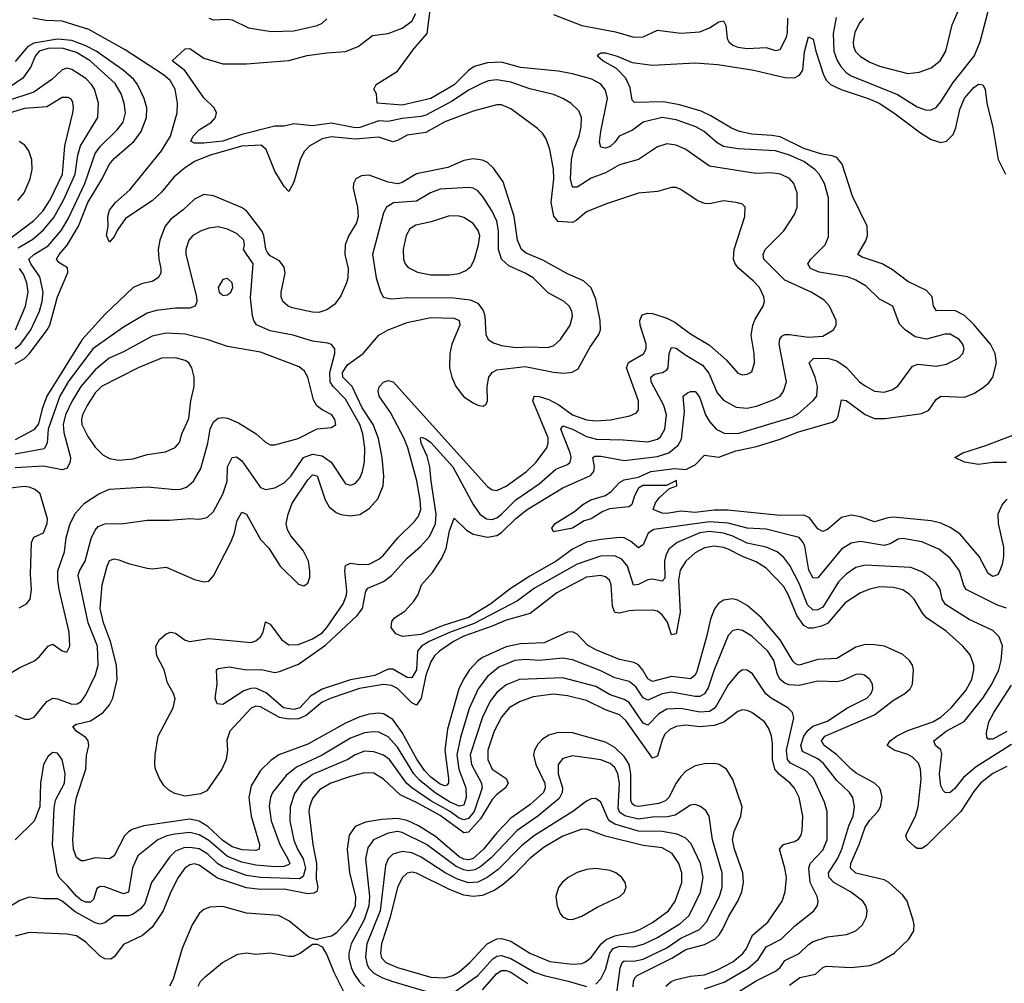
# Model space of a CAD drawing. Header units: inches. Extents: x 1305375 to 1407406, y 744550 to 841633.
# Tile 138 of 256: x 1323710 to 1327879, y 804623 to 808704. Entities that reach past the tile are written whole.
import ezdxf

# ---------------------------------------------------------------- set-up
doc = ezdxf.new("R2010")
doc.units = ezdxf.units.IN
doc.header["$MEASUREMENT"] = 0
doc.layers.add('B3820', color=7, linetype='Continuous')

msp = doc.modelspace()

# ---------------------------------------------------------------- linework, layer by layer
at = {"layer": 'B3820', "color": 5}
for points, elevation in [([(1327888.6, 806211.4), (1327850, 806223.7), (1327718, 806290), (1327707, 806307), (1327689.2, 806370), (1327650, 806423.5), (1327601.5, 806461.5), (1327530, 806492.1), (1327450, 806506.9), (1327430, 806503.1), (1327395.7, 806484.3), (1327370, 806477.5), (1327270, 806493.5), (1327230, 806487), (1327190, 806461.9), (1327090, 806340.2), (1327070, 806338.6), (1327051.8, 806371.8), (1327034, 806474), (1327027.5, 806490), (1327010, 806510.4), (1326870, 806545.4), (1326790.4, 806549.6), (1326710, 806572.1), (1326630, 806577.3), (1326395, 806545), (1326371.5, 806528.5), (1326350, 806479.6), (1326330, 806466.3), (1326295.6, 806495.6), (1326269.2, 806509.2), (1326250, 806511.2), (1326170, 806502.5), (1326110, 806490.7), (1326050, 806461.3), (1325982.1, 806410), (1325870, 806347.4), (1325787.3, 806292.7), (1325705, 806230), (1325610, 806171.7), (1325502.4, 806137.6), (1325410, 806099.9), (1325331.1, 806091.1), (1325302.5, 806102.5), (1325283.2, 806130), (1325285.4, 806154.6), (1325296.8, 806170), (1325341.2, 806198.8), (1325379, 806241), (1325396.5, 806270), (1325410.9, 806310), (1325457.2, 806362.8), (1325497.2, 806422.8), (1325516.2, 806463.8), (1325530, 806539.3), (1325550, 806592.7), (1325602.3, 806542.3), (1325630, 806524.6), (1325690, 806512.4), (1325730, 806519.7), (1325750, 806531.7), (1325810, 806591.3), (1325859.3, 806630), (1326010, 806721.3), (1326126.4, 806773.6), (1326141.5, 806790), (1326143.6, 806810), (1326136, 806850), (1326144.7, 806855.3), (1326170, 806855.4), (1326270, 806836.9), (1326410, 806853.7), (1326458.8, 806870), (1326498.7, 806901.3), (1326512.2, 806927.8), (1326525.1, 807045.1), (1326519.3, 807110), (1326537, 807123), (1326550, 807129.3), (1326570, 807129.2), (1326578.8, 807118.8), (1326590, 807101.7), (1326613.4, 807030), (1326630, 807001.4), (1326658.5, 806970), (1326692.3, 806952.3), (1326750, 806951), (1326980.2, 807019.8), (1327005.7, 807034.3), (1327069.4, 807090.6), (1327084.5, 807110), (1327087.7, 807150), (1327077.9, 807190), (1327052.3, 807250), (1327071.6, 807268.4), (1327130, 807270.5), (1327170, 807258.8), (1327210.5, 807230.5), (1327266.4, 807170), (1327290, 807152.9), (1327330, 807130.2), (1327370, 807126.7), (1327403.3, 807136.7), (1327428.5, 807151.5), (1327490, 807236), (1327514.9, 807245.1), (1327590, 807237.1), (1327634.4, 807245.6), (1327685.1, 807270), (1327704, 807290), (1327708.6, 807310), (1327703.1, 807330), (1327687.6, 807350), (1327650, 807372.3), (1327627.5, 807372.5), (1327550, 807351.5), (1327501.1, 807361.1), (1327458.7, 807390), (1327434.8, 807414.8), (1327406.9, 807490), (1327350, 807520.9), (1327294.7, 807574.7), (1327250, 807600.5), (1327214.8, 807614.8), (1327095.1, 807635.1), (1327058, 807650), (1327047.1, 807670), (1327059.8, 807690), (1327120.2, 807750), (1327135.1, 807784.9), (1327134.3, 807950), (1327117.2, 808010), (1327094.7, 808050), (1327076.9, 808070), (1327030, 808102.7), (1326970, 808129.9), (1326910, 808148.4), (1326750, 808156.8), (1326690, 808166.6), (1326662.6, 808182.6), (1326607.6, 808230), (1326572.5, 808250), (1326490, 808279.9), (1326430, 808290.3), (1326350, 808269.3), (1326304.6, 808235.4), (1326248.7, 808211.3), (1326230, 808185.4), (1326210, 808167.5), (1326190, 808160.5), (1326170, 808164.7), (1326165.3, 808185.3), (1326170, 808230.8), (1326198.2, 808370), (1326190, 808405.4), (1326170.3, 808430.3), (1326132.4, 808452.4), (1326050, 808474.6), (1325990, 808485.6), (1325830, 808501.3), (1325750, 808524.1), (1325690, 808521.7), (1325634, 808506), (1325610, 808488.6), (1325550, 808428.6), (1325450, 808369.9), (1325330, 808341.4), (1325224, 808350), (1325221.2, 808390), (1325209, 808410), (1325219.3, 808430), (1325310, 808486), (1325378.9, 808581.1), (1325435.1, 808644.9), (1325450, 808766.8)], 1240), ([(1327910, 805633.9), (1327760.4, 805539.6), (1327706, 805494), (1327670, 805447.8), (1327650, 805431.3), (1327630, 805429), (1327619.6, 805439.6), (1327610, 805459.5), (1327604.5, 805510), (1327614.8, 805594.8), (1327610, 805611), (1327587.1, 805630), (1327580.4, 805650), (1327632.4, 805690), (1327708.5, 805731.5), (1327788.5, 805830), (1327826.6, 805890), (1327856, 805950), (1327865.4, 805990), (1327872, 806052), (1327857.4, 806090), (1327830, 806116.5), (1327730, 806163.4), (1327630, 806226.4), (1327615.6, 806250), (1327607.9, 806290), (1327590, 806318.2), (1327563.3, 806343.3), (1327530, 806365.9), (1327483.6, 806383.6), (1327290, 806393.5), (1327250, 806383), (1327210, 806355.3), (1327177.1, 806322.9), (1327110, 806216.1), (1327090, 806203.8), (1327070, 806202.8), (1327046.1, 806226.1), (1327010, 806315.4), (1326971.5, 806391.5), (1326945.5, 806425.5), (1326916.8, 806450), (1326870, 806469.9), (1326790, 806487), (1326730, 806516), (1326690, 806529.4), (1326630, 806535.9), (1326590, 806530.6), (1326493.4, 806490), (1326459, 806461), (1326445.8, 806434.2), (1326440.8, 806410), (1326442.1, 806337.9), (1326430, 806325.5), (1326390, 806334.6), (1326369.2, 806330.8), (1326330, 806311.6), (1326308.9, 806308.9), (1326282.8, 806390), (1326258.8, 806418.8), (1326230, 806433.4), (1326168.5, 806431.5), (1326070, 806397.4), (1325890, 806296.2), (1325817.6, 806242.4), (1325633.5, 806146.5), (1325530, 806108.8), (1325444.1, 806070), (1325410.5, 806050), (1325394, 806030), (1325390.5, 805950), (1325370, 805916.4), (1325350, 805918.2), (1325290, 805952.8), (1325270, 805953), (1325214.2, 805925.8), (1325110, 805908.4), (1324990, 805868.8), (1324941.6, 805838.4), (1324896.5, 805790), (1324870, 805781.7), (1324826.3, 805790), (1324753.5, 805853.5), (1324710, 805872), (1324688.6, 805871.4), (1324659, 805861), (1324570, 805803.5), (1324546.6, 805806.6), (1324537, 805830), (1324546.4, 805890), (1324543.6, 805950), (1324550, 805956.4), (1324597.4, 805962.6), (1324670, 805950.7), (1324731.7, 805951.7), (1324790, 805939), (1324810, 805942.8), (1324890, 805974.4), (1325004.8, 806055.2), (1325139.3, 806180.7), (1325161.7, 806210), (1325176.1, 806283.9), (1325183.9, 806296.1), (1325250, 806324.5), (1325284.2, 806350), (1325350, 806422.8), (1325406.7, 806473.3), (1325444.8, 806515.2), (1325470, 806569.1), (1325473.3, 806610), (1325451.4, 806750), (1325446.4, 806810), (1325434.6, 806854.6), (1325409.2, 806910), (1325406.6, 806930), (1325410, 806936.1), (1325430, 806929.3), (1325450, 806913.5), (1325544.5, 806810), (1325630.6, 806650.6), (1325658.4, 806610), (1325686.2, 806590), (1325710, 806587.4), (1325730, 806594.7), (1325750, 806609.7), (1325810, 806669.7), (1325910, 806738), (1325980, 806800), (1326030, 806819.8), (1326041.3, 806830), (1326044.3, 806850), (1326040.6, 806870), (1326001.4, 806970), (1326010, 806984.3), (1326049.9, 806970.1), (1326110, 806938.8), (1326152.2, 806927.8), (1326264.8, 806924.8), (1326370, 806916.2), (1326410, 806927.4), (1326422.5, 806937.5), (1326442.1, 806970), (1326449.1, 807030), (1326437.8, 807070), (1326384.1, 807170), (1326382.8, 807190), (1326397.9, 807202.1), (1326431.5, 807210), (1326450, 807220.7), (1326455.2, 807230), (1326459.6, 807290), (1326470, 807316.1), (1326490, 807312.3), (1326525.6, 807285.6), (1326601.3, 807241.3), (1326627.4, 807207.4), (1326663.8, 807123.8), (1326690, 807093.1), (1326742.9, 807062.9), (1326790, 807058.2), (1326830, 807066.8), (1326905.1, 807094.9), (1326929.9, 807110.1), (1326944.5, 807130), (1326956.1, 807170), (1326926.2, 807330), (1326928.5, 807351.5), (1326936.9, 807363.1), (1326949.4, 807370.6), (1326968.8, 807371.2), (1327050, 807358.9), (1327110, 807364.1), (1327155.4, 807390), (1327167.3, 807410), (1327167.4, 807430), (1327139.3, 807490), (1327115.8, 807515.8), (1327061.7, 807550), (1326950, 807601.1), (1326861.1, 807690), (1326858.3, 807710), (1326866.9, 807730), (1326946, 807810), (1326990, 807879.3), (1327002, 807910), (1327001.5, 807970), (1326988, 808010), (1326970, 808031.4), (1326931.5, 808050), (1326890, 808055.4), (1326827.4, 808052.6), (1326630, 808083.2), (1326530, 808154.6), (1326490, 808172.1), (1326450, 808178.3), (1326410, 808166), (1326330, 808112.4), (1326250, 808089.2), (1326190, 808055), (1326130, 808033.3), (1326070, 807995), (1326050, 807994.3), (1326042.6, 808030), (1326046.3, 808110), (1326054.5, 808150), (1326078.7, 808210), (1326087.8, 808250), (1326088.5, 808290), (1326077.3, 808317.3), (1326043.1, 808350), (1326010, 808370.6), (1325970, 808387.5), (1325870, 808411), (1325790, 808438.7), (1325730, 808449), (1325695.5, 808444.5), (1325670, 808434.8), (1325610, 808404.9), (1325541.5, 808358.5), (1325430, 808298.9), (1325410, 808293.6), (1325330, 808285.5), (1325270, 808272.7), (1325230, 808275.5), (1325150, 808246.7), (1325130, 808246.5), (1325030, 808266.4), (1324950, 808253.7), (1324870, 808262.8), (1324830, 808253.1), (1324790, 808252.9), (1324650, 808217.9), (1324569.6, 808189.6), (1324490, 808180.4), (1324450, 808181.1), (1324434.5, 808190), (1324444.2, 808210), (1324470, 808237.4), (1324522.4, 808270), (1324538.9, 808290), (1324542.6, 808310), (1324532.8, 808330), (1324490, 808372.8), (1324408.4, 808488.4), (1324356, 808530), (1324410, 808580.4), (1324430, 808582), (1324490, 808541.7), (1324570, 808517.1), (1324670, 808517.1), (1324850, 808531.8), (1324927.7, 808552.3), (1325010, 808564.1), (1325090, 808569.1), (1325142.4, 808590), (1325203.2, 808636.8), (1325270, 808645.9), (1325330, 808667.7), (1325370, 808698.4), (1325387, 808730)], 1260), ([(1325970, 808726.3), (1326090, 808679.3), (1326232.1, 808652.1), (1326310, 808630.1), (1326350, 808631.5), (1326410, 808659.5), (1326510, 808646.5), (1326590, 808652.8), (1326630.6, 808669.4), (1326670, 808695.6), (1326690, 808699.7), (1326700, 808680), (1326705, 808625), (1326712.1, 808610), (1326730, 808596.6), (1326750, 808588.1), (1326790, 808582.5), (1326870, 808586.8), (1326910, 808574), (1326930, 808577.6), (1326956.1, 808630), (1326961.5, 808650), (1326962.7, 808710)], 1240), ([(1327166.5, 808713.5), (1327154.6, 808645.4), (1327157, 808570), (1327171, 808531), (1327186.1, 808506.1), (1327210, 808479.6), (1327230, 808466), (1327427.1, 808387.1), (1327510, 808335.5), (1327550, 808321.1), (1327570, 808321.8), (1327590, 808332.6), (1327610, 808355.8), (1327661.9, 808438.1), (1327751.9, 808550), (1327777.5, 808610), (1327810, 808740.4)], 1240), ([(1327283, 808710), (1327265.9, 808690), (1327246.3, 808650), (1327238.4, 808610), (1327241, 808590), (1327249, 808569), (1327270, 808547.5), (1327310, 808523.8), (1327350, 808507.5), (1327470, 808476.6), (1327518, 808482), (1327570, 808500.2), (1327607, 808530), (1327632, 808570), (1327657.9, 808682.1), (1327687.2, 808750)], 1260), ([(1327890, 805541.5), (1327830, 805510.7), (1327778.3, 805470), (1327750, 805435), (1327695.3, 805350), (1327550, 805206.9), (1327530, 805193.3), (1327510, 805193.5), (1327500.2, 805200.2), (1327467.8, 805230), (1327462.2, 805250), (1327502.5, 805330), (1327514.8, 805370), (1327527.6, 805487.6), (1327524.8, 805530), (1327515.2, 805555.2), (1327490, 805580.4), (1327470, 805591.5), (1327413.1, 805610), (1327382.8, 805630), (1327395.7, 805650), (1327423.2, 805670), (1327470, 805693.8), (1327576.1, 805730), (1327610, 805750.1), (1327654.1, 805790), (1327716.8, 805863.2), (1327742, 805910), (1327750.4, 805950), (1327749.9, 805969.9), (1327734.5, 806014.5), (1327704.1, 806050), (1327633.5, 806113.5), (1327550, 806170.5), (1327532.5, 806190), (1327497.9, 806250), (1327477.8, 806270), (1327448.7, 806288.7), (1327410, 806299.6), (1327350, 806301.5), (1327310, 806292.5), (1327270, 806276.9), (1327205.7, 806234.3), (1327130, 806147.1), (1327105.2, 806134.8), (1327070, 806126.2), (1327050, 806126.5), (1327030, 806137.9), (1327000.1, 806180.1), (1326963.1, 806270), (1326944.4, 806304.4), (1326870, 806380.9), (1326828, 806408), (1326770, 806430.6), (1326710, 806460.8), (1326690, 806468.7), (1326650, 806474.5), (1326610, 806467.5), (1326570, 806445.3), (1326529.8, 806410.2), (1326506.9, 806373.1), (1326499.5, 806330), (1326506, 806194), (1326490, 806102.4), (1326470, 806099.1), (1326452.3, 806152.3), (1326430, 806183.9), (1326410, 806198.6), (1326390, 806203.4), (1326310, 806201.5), (1326290, 806200.7), (1326250, 806189.9), (1326230, 806193.3), (1326219.6, 806219.6), (1326214.1, 806310), (1326207.3, 806330), (1326190, 806343.9), (1326170, 806349.9), (1326110, 806343.4), (1325983.6, 806276.4), (1325871.3, 806188.7), (1325770, 806161.1), (1325710, 806134.9), (1325590, 806093), (1325546.1, 806070), (1325486.8, 806030), (1325465.8, 806010), (1325450, 805983.7), (1325430, 805927.9), (1325409.4, 805830.6), (1325390, 805800.9), (1325370, 805809.9), (1325310, 805871.2), (1325284.1, 805884.1), (1325250, 805887.7), (1325148.2, 805871.8), (1325028.5, 805830), (1324990, 805813), (1324922.6, 805757.5), (1324890, 805743.2), (1324850, 805741.6), (1324810, 805748.3), (1324730, 805793.9), (1324710, 805796), (1324690, 805787.2), (1324598.9, 805690), (1324587.1, 805652.9), (1324590.1, 805610), (1324583.6, 805570), (1324566.2, 805530), (1324502.1, 805437.9), (1324474.9, 805425.1), (1324410, 805415.6), (1324366.1, 805426.1), (1324340.7, 805440.7), (1324320.8, 805460.8), (1324302, 805490), (1324284.2, 805530), (1324282, 805550), (1324283.1, 805590), (1324296.2, 805670), (1324359.4, 805790), (1324367.8, 805827.8), (1324360.4, 805850), (1324335, 805895), (1324321.5, 805950), (1324289.8, 806010.2), (1324286.2, 806050), (1324301.2, 806078.8), (1324330, 806102.9), (1324350, 806109.4), (1324370, 806105), (1324410, 806075.3), (1324430, 806070.1), (1324510, 806083.1), (1324690, 806066.4), (1324710, 806072.9), (1324729.9, 806090.1), (1324741.1, 806110), (1324750, 806153), (1324770, 806143.6), (1324819, 806079), (1324850, 806055.9), (1324890, 806058.1), (1324950, 806081.4), (1324990, 806107), (1325010, 806129.3), (1325079.9, 806230), (1325093.2, 806266.8), (1325094.8, 806285.2), (1325085.9, 806370), (1325090, 806392.4), (1325110, 806401.6), (1325150, 806396.8), (1325190, 806398.5), (1325230, 806419.5), (1325250, 806435.7), (1325311, 806509), (1325381.5, 806578.5), (1325398.5, 806601.5), (1325407.7, 806630), (1325405.3, 806670), (1325390.9, 806750.9), (1325352.8, 806890), (1325337.4, 806930), (1325279.7, 807039.7), (1325231.6, 807110), (1325227.6, 807130), (1325231.3, 807148.7), (1325250, 807168.7), (1325270, 807175.6), (1325290.5, 807170.5), (1325690, 806726.8), (1325710, 806712.6), (1325730, 806710.1), (1325770, 806728.4), (1325856.3, 806790), (1325897.3, 806830), (1325941.9, 806890), (1325947.8, 806910), (1325947.1, 806932.9), (1325882.4, 807090), (1325888.6, 807110), (1325910, 807108.6), (1325950, 807095.1), (1325992.9, 807072.9), (1326050, 807030.8), (1326110.4, 807009.6), (1326150, 807004.9), (1326211.4, 807008.6), (1326293.8, 807026.2), (1326321, 807039), (1326330, 807051), (1326329.9, 807090), (1326279.7, 807230), (1326288.1, 807251.9), (1326351.7, 807288.3), (1326362.5, 807310), (1326361.9, 807330), (1326337.8, 807410), (1326336.2, 807430), (1326345.6, 807454.4), (1326370, 807461.5), (1326390, 807458.9), (1326450, 807440.1), (1326483.2, 807423.2), (1326550, 807372.8), (1326630, 807325.3), (1326702.3, 807262.3), (1326750, 807207), (1326770, 807199.6), (1326790, 807202.3), (1326810, 807213), (1326821.2, 807250), (1326819.8, 807290), (1326806.5, 807366.5), (1326813.5, 807410), (1326823.9, 807436.1), (1326857.7, 807490), (1326864, 807510), (1326861.3, 807530), (1326841.8, 807570), (1326817.1, 807597.1), (1326754.9, 807650), (1326739.9, 807670), (1326732.6, 807690), (1326734.7, 807730), (1326779.8, 807870), (1326781.1, 807910), (1326770, 807922), (1326744, 807930), (1326690, 807936.5), (1326630, 807924.5), (1326610, 807925.8), (1326578.2, 807938.2), (1326510, 807984.8), (1326490, 807992.7), (1326470, 807993.8), (1326410, 807975.8), (1326330, 807968.9), (1326190, 807923), (1326110, 807890.5), (1326066.4, 807853.6), (1326050, 807845.6), (1325989.9, 807849.9), (1325971.3, 807871.3), (1325960.5, 807930), (1325971.1, 808030), (1325970.3, 808070.3), (1325954.3, 808154.3), (1325939.4, 808199.4), (1325923.4, 808223.4), (1325902.6, 808242.6), (1325790, 808326), (1325750, 808342.8), (1325730, 808343.2), (1325630, 808316.1), (1325510, 808270.7), (1325430, 808225.9), (1325350, 808215), (1325310, 808191.6), (1325290, 808187.1), (1325230, 808206.7), (1325130, 808197.4), (1325030, 808208), (1324990, 808198.9), (1324937.8, 808170), (1324914, 808146), (1324898.1, 808110), (1324870, 808015.6), (1324850, 807976.9), (1324830, 807996.9), (1324790, 808062), (1324753.9, 808153.9), (1324732.1, 808172.1), (1324650, 808168.7), (1324515.7, 808130), (1324450, 808103.7), (1324406.3, 808073.7), (1324362.6, 808037.4), (1324310, 807972.8), (1324270, 807936.1), (1324158.1, 807861.9), (1324124.8, 807815.2), (1324110, 807785.4), (1324090, 807761.6), (1324077.2, 807790), (1324083.8, 807830), (1324082.8, 807870), (1324090, 807896.8), (1324114.9, 807930), (1324176.8, 807983.2), (1324310.9, 808149.1), (1324347.8, 808210), (1324377.1, 808310), (1324378.4, 808350), (1324367.6, 808410), (1324346.9, 808446.9), (1324318.8, 808470), (1324157, 808577), (1324002.4, 808662.4), (1323890, 808698.3), (1323820.7, 808700.7), (1323765.2, 808710)], 1280), ([(1324510, 808710.2), (1324530, 808702.7), (1324590, 808706.3), (1324610, 808703.2), (1324678, 808670), (1324774.1, 808654.1), (1324870, 808656.1), (1324970, 808679.5), (1324990, 808689.4), (1325010, 808707.7)], 1280), ([(1327890, 806673.3), (1327870, 806650.6), (1327852, 806610), (1327852.6, 806570), (1327875.3, 806470), (1327875.6, 806430), (1327870, 806396.2), (1327856.7, 806363.3), (1327850, 806352.2), (1327830, 806346.2), (1327810, 806358.8), (1327772.1, 806430), (1327690, 806525.9), (1327650, 806553.7), (1327610, 806570.8), (1327570, 806581.4), (1327410, 806597.2), (1327385.5, 806594.5), (1327330, 806577.8), (1327270, 806598.5), (1327230, 806604.9), (1327190, 806594.9), (1327130, 806544.1), (1327110, 806536.3), (1327090, 806547.6), (1327054.6, 806594.6), (1327030, 806605.3), (1326930, 806603.9), (1326706.9, 806626.9), (1326650, 806626.2), (1326570, 806616.4), (1326510, 806622.1), (1326450, 806612.6), (1326430, 806613.9), (1326392.8, 806630), (1326402, 806658), (1326419.6, 806680.4), (1326462, 806718), (1326492, 806730), (1326491.5, 806751.5), (1326448.5, 806731.5), (1326348.4, 806731.6), (1326330, 806719.3), (1326312.7, 806687.3), (1326302, 806650), (1326290, 806641), (1326207.3, 806632.7), (1326179.2, 806620.8), (1326130, 806589.4), (1326099.3, 806580.7), (1326050, 806549.8), (1325970, 806535.3), (1325962.7, 806550), (1325977.2, 806570), (1326059.3, 806620.7), (1326094.7, 806650), (1326127.8, 806670), (1326190.8, 806689.2), (1326213.9, 806706.1), (1326250, 806744), (1326270, 806755.3), (1326330, 806766), (1326382, 806790), (1326482.6, 806802.6), (1326530, 806798.3), (1326570, 806818), (1326610, 806859.6), (1326670, 806850.7), (1326741.9, 806878.1), (1326830, 806896.5), (1326930, 806927.7), (1327003.4, 806956.6), (1327150, 806999.8), (1327168.7, 807010), (1327176, 807024), (1327190, 807093.8), (1327210, 807091.6), (1327290, 807031.7), (1327330, 807015.2), (1327374.4, 807014.4), (1327530, 807036.4), (1327558.9, 807050), (1327590, 807094.9), (1327610, 807109.3), (1327710, 807105), (1327750, 807120.7), (1327790, 807145.6), (1327814, 807166), (1327829.9, 807190.1), (1327845.5, 807250), (1327840.3, 807290), (1327820.4, 807330), (1327750, 807412.4), (1327710, 807451.1), (1327670, 807472), (1327591.2, 807471.2), (1327579.2, 807490), (1327572.9, 807530), (1327550, 807557.2), (1327470, 807595), (1327404.9, 807644.9), (1327361.8, 807670), (1327277.5, 807697.5), (1327258.2, 807710), (1327292, 807768), (1327299.9, 807790), (1327298.6, 807830), (1327235.9, 807955.9), (1327192.2, 808092.2), (1327170, 808120.2), (1327150, 808127.6), (1327106, 808134), (1327030, 808158.3), (1326930, 808207.5), (1326894, 808214), (1326810, 808218.6), (1326757.2, 808230), (1326724.2, 808244.2), (1326636.7, 808296.7), (1326595.9, 808315.9), (1326503.2, 808343.2), (1326435.4, 808355.4), (1326312.9, 808352.9), (1326303.3, 808363.3), (1326295, 808415), (1326276.9, 808456.9), (1326237.4, 808497.4), (1326178.9, 808530), (1326156.3, 808550), (1326161.4, 808558.6), (1326170, 808563.7), (1326190, 808562.9), (1326240.3, 808550), (1326303.3, 808523.3), (1326390, 808510.8), (1326570, 808520.9), (1326666.1, 808513.9), (1326818, 808490), (1326950, 808459.2), (1326990, 808457.4), (1327011.7, 808468.3), (1327025.2, 808490), (1327032.3, 808567.7), (1327050, 808631.3), (1327070, 808622), (1327081.5, 808570), (1327113.8, 808470), (1327126.1, 808446.1), (1327143, 808430), (1327188.1, 808408.1), (1327303.2, 808370), (1327349.4, 808350), (1327411.3, 808310), (1327524.2, 808224.2), (1327570, 808197.1), (1327610, 808184.2), (1327634.6, 808190), (1327662.5, 808217.5), (1327673.6, 808246.4), (1327690, 808324.2), (1327710, 808372), (1327750, 808416.5), (1327770, 808430.2), (1327788.5, 808428.5), (1327797.7, 808410), (1327804.8, 808350), (1327830, 808247.7), (1327852.5, 808112.5), (1327884.4, 808050)], 1220), ([(1323690, 807246.8), (1323730, 807268.3), (1323751.8, 807290), (1323826.7, 807390), (1323837.4, 807410), (1323870.4, 807529.6), (1323913.4, 807633.4), (1323912.8, 807652.8), (1323875.3, 807675.3), (1323865.4, 807690), (1323876.6, 807710), (1323910.6, 807749.4), (1323959.2, 807830), (1323998.5, 807930), (1324059.4, 808030), (1324089.2, 808090.8), (1324110, 808115.4), (1324194.3, 808190), (1324224.8, 808230), (1324246.8, 808290), (1324247.5, 808330), (1324236.7, 808370), (1324208.6, 808430), (1324192.9, 808450), (1324148.6, 808490), (1324032.9, 808570), (1323990, 808592.8), (1323930, 808615.6), (1323870, 808621.3), (1323770, 808604.6), (1323744.1, 808590), (1323690, 808527)], 1320), ([(1323690, 807311.3), (1323713.7, 807330), (1323757.1, 807390), (1323793.9, 807470), (1323805.6, 807510), (1323809.3, 807550), (1323794.7, 807614.7), (1323757.2, 807670), (1323749, 807690), (1323770.2, 807709.8), (1323830, 807745.8), (1323886.8, 807813.2), (1323916.4, 807863.6), (1323985.7, 808010), (1324030, 808136.8), (1324052.2, 808167.8), (1324122.6, 808237.4), (1324147.6, 808270), (1324157.8, 808310), (1324152.5, 808350), (1324139.4, 808390), (1324114.2, 808434.2), (1324007.5, 808530), (1323950, 808564.7), (1323890, 808583.2), (1323830, 808582.3), (1323792.3, 808570), (1323774.7, 808550), (1323756.4, 808503.6), (1323723.6, 808456.4), (1323670, 808419.6)], 1340), ([(1323702.7, 807737.3), (1323765.4, 807774.6), (1323810, 807813.8), (1323854.3, 807865.7), (1323897.3, 807942.7), (1323944.2, 808050), (1323956.6, 808130), (1323967.8, 808170), (1324040.5, 808290), (1324042.9, 808350), (1324026.1, 808410), (1324014.1, 808430), (1323990, 808454.5), (1323930, 808492.9), (1323910, 808498), (1323890, 808490.9), (1323846.5, 808450), (1323770, 808396.3), (1323650, 808358)], 1360), ([(1323575.8, 807710), (1323768, 807852), (1323807.3, 807892.7), (1323839, 807941), (1323891, 808050), (1323901.5, 808170), (1323934.9, 808310), (1323938, 808330), (1323935, 808355), (1323927.3, 808367.3), (1323914.5, 808374.5), (1323890, 808374.6), (1323825.1, 808334.9), (1323730, 808327.2), (1323670, 808309.4)], 1380), ([(1323701.3, 807938.7), (1323729.1, 807970), (1323753.4, 808030), (1323763.2, 808070), (1323761, 808110), (1323748.8, 808148.8), (1323731.9, 808171.9), (1323707.9, 808187.9)], 1420), ([(1326970, 804615.2), (1327013.2, 804646.8), (1327079, 804661), (1327110, 804689.3), (1327125, 804695), (1327230, 804688.9), (1327310, 804698.5), (1327344.2, 804710), (1327412, 804750), (1327474.8, 804810), (1327495.7, 804844.3), (1327497.8, 804870), (1327493.3, 804890), (1327467.7, 804970), (1327450, 804995.2), (1327390, 805049.1), (1327370, 805061.1), (1327250, 805089.5), (1327227.5, 805110), (1327229.2, 805130), (1327264.2, 805210), (1327290, 805283.8), (1327310, 805313.4), (1327343.6, 805350), (1327354.4, 805370), (1327362.3, 805410), (1327356.5, 805436.5), (1327349.9, 805450), (1327329.8, 805470), (1327252.3, 805512.3), (1327230, 805529.4), (1327169.9, 805590), (1327116.6, 805630), (1327104.6, 805650), (1327118.8, 805670), (1327330, 805760.1), (1327410, 805821.5), (1327457.8, 805850), (1327479.8, 805870), (1327490.6, 805890), (1327494.8, 805950), (1327490.6, 805970), (1327477.4, 805990), (1327450, 806014.6), (1327371.6, 806050), (1327330, 806056.5), (1327290, 806057.2), (1327250, 806046.8), (1327170, 805998), (1327090, 805993.5), (1327010, 805969.5), (1326995.2, 805975.2), (1326984.9, 805984.9), (1326930, 806077.7), (1326850, 806171.6), (1326790, 806223.4), (1326750, 806246), (1326730, 806250.5), (1326690, 806245.6), (1326668.8, 806231.2), (1326651.8, 806208.2), (1326634.8, 806165.2), (1326618.4, 806090), (1326576.8, 805943.2), (1326570, 805927.3), (1326550, 805912.2), (1326470, 805921.9), (1326390, 805900.7), (1326370, 805911.5), (1326348.7, 805948.7), (1326330, 805971.3), (1326310, 805981.8), (1326250, 805994.7), (1326150, 806034.7), (1326114.3, 806054.3), (1326070, 806101.2), (1326050, 806110.6), (1326030, 806109.3), (1325930, 806064.8), (1325830, 806060.7), (1325770, 806047.1), (1325670, 806002.8), (1325650, 805988.9), (1325614, 805950), (1325588.7, 805911.3), (1325568.9, 805870), (1325520.8, 805699.2), (1325510.1, 805609.9), (1325525.4, 805490), (1325525.1, 805470), (1325518.1, 805461.9), (1325510, 805458.7), (1325490, 805466), (1325450, 805496.3), (1325423.4, 805523.4), (1325391.7, 805571.7), (1325330, 805684.5), (1325290, 805739.5), (1325250, 805764.4), (1325230, 805767.3), (1325190, 805762.2), (1325150, 805751.6), (1325090, 805724.8), (1324930, 805635.9), (1324806.7, 805590), (1324773.5, 805566.5), (1324730, 805523.2), (1324690, 805458.7), (1324680.1, 805410), (1324690.4, 805330.4), (1324725.8, 805210), (1324723.1, 805190), (1324710, 805185.6), (1324652.3, 805187.7), (1324610, 805199.9), (1324570, 805227.8), (1324506.6, 805286.6), (1324470, 805308.6), (1324430, 805317.9), (1324235.8, 805290), (1324186.2, 805273.8), (1324170, 805264.3), (1324153.4, 805246.6), (1324110, 805163.1), (1324090, 805149.9), (1324030, 805154.2), (1323980.7, 805140.7), (1323970, 805141.2), (1323950, 805155.6), (1323937.9, 805190), (1323934.5, 805230), (1323942.9, 805370), (1323950.5, 805410), (1323989.2, 805529.2), (1323993, 805587), (1324002.8, 805630), (1323999.6, 805650), (1323990, 805664.2), (1323949.1, 805690), (1323935.1, 805710), (1323950, 805719.7), (1324010, 805734.9), (1324063, 805770), (1324090, 805801.8), (1324104.5, 805830), (1324123.2, 805910), (1324119.2, 805970), (1324093.9, 806070), (1324065.2, 806150), (1324050.6, 806210), (1324058.6, 806310), (1324079.6, 806390), (1324090, 806413.6), (1324110, 806420.5), (1324130, 806416.6), (1324170, 806400.4), (1324250, 806380.4), (1324270, 806378.1), (1324330, 806384.8), (1324450, 806332.8), (1324490, 806322.4), (1324510, 806325.7), (1324530, 806348.2), (1324605.5, 806494.5), (1324619, 806530), (1324630, 806582.6), (1324650, 806618.7), (1324670, 806610.3), (1324730, 806501.8), (1324764.9, 806464.9), (1324813.2, 806390), (1324890, 806313.8), (1324913.5, 806306.5), (1324930, 806317.6), (1324937.7, 806342.3), (1324938.8, 806370), (1324932.1, 806410), (1324910, 806455.8), (1324857.2, 806517.2), (1324843.5, 806543.5), (1324838.3, 806570), (1324845.9, 806610), (1324863.5, 806656.5), (1324930, 806754.6), (1324950, 806776.3), (1324970, 806772), (1325002.9, 806670), (1325020.8, 806640.8), (1325050, 806616.8), (1325070, 806608.7), (1325110, 806601.9), (1325150, 806608.4), (1325190, 806633.2), (1325226, 806674), (1325249, 806730), (1325251.1, 806770), (1325245.2, 806850), (1325229.6, 806930), (1325206.8, 806990), (1325159.5, 807059.5), (1325117.2, 807150), (1325078, 807190), (1325077.3, 807210), (1325097.9, 807242.1), (1325163.6, 807290), (1325230, 807367.5), (1325269.7, 807390), (1325350, 807420.9), (1325450, 807442.5), (1325550, 807439.4), (1325570.1, 807430), (1325574.1, 807410), (1325540.1, 807330), (1325531.6, 807290), (1325529.4, 807230), (1325539.3, 807190), (1325556.5, 807150), (1325590, 807107.2), (1325630, 807081.2), (1325650, 807071.6), (1325672.4, 807067.6), (1325684.4, 807075.6), (1325690.8, 807089.2), (1325689.1, 807150), (1325695.6, 807190), (1325709.9, 807210.1), (1325730, 807220.9), (1325850, 807234.6), (1325970, 807210.5), (1326013.2, 807206.8), (1326048.8, 807211.2), (1326074.7, 807225.3), (1326124.5, 807315.5), (1326161.8, 807370), (1326168.7, 807390), (1326167.5, 807430), (1326150, 807519.6), (1326130, 807568.4), (1326097.4, 807597.4), (1326030, 807627.1), (1325925.6, 807685.6), (1325854.8, 807714.8), (1325834, 807730), (1325818.2, 807770), (1325803.8, 807870), (1325757.3, 808017.3), (1325715.7, 808075.7), (1325690, 808099.1), (1325668.9, 808108.9), (1325630, 808114.1), (1325590, 808108.1), (1325522.1, 808077.9), (1325390, 808050.4), (1325330, 808013.9), (1325310.8, 808009.2), (1325270, 808016.2), (1325190, 808045.4), (1325157.2, 808042.8), (1325132.7, 808030), (1325123, 808010), (1325122.3, 807990), (1325140.1, 807910), (1325143.1, 807870), (1325136.4, 807843.6), (1325103, 807790), (1325087.3, 807750), (1325086.9, 807710), (1325100.4, 807650), (1325099.3, 807610), (1325094.2, 807590), (1325070, 807533.7), (1325042.1, 807497.9), (1325010, 807474.6), (1324975.9, 807464.1), (1324950, 807464.8), (1324863.8, 807483.8), (1324847.2, 807490), (1324824.2, 807510), (1324816.5, 807530), (1324816.4, 807550), (1324834.2, 807630), (1324830, 807655.4), (1324810, 807682.2), (1324770, 807703.5), (1324758.5, 807718.5), (1324751.5, 807731.5), (1324743, 807790), (1324734.4, 807810), (1324670, 807894), (1324648.3, 807908.3), (1324530, 807958.4), (1324490, 807963), (1324450, 807944.3), (1324401.9, 807898.1), (1324350, 807858.6), (1324325.9, 807830), (1324303.1, 807770), (1324296.8, 807730), (1324298.3, 807690), (1324307.7, 807650), (1324307.3, 807630), (1324295.9, 807610), (1324270, 807595.7), (1324230, 807587), (1324190, 807569.9), (1324070, 807455.4), (1323973.9, 807350), (1323824.6, 807110), (1323804.4, 807055.6), (1323790, 806992.2), (1323770, 806966.7), (1323690, 806924.3)], 1320), ([(1323690, 805758.2), (1323730, 805741.5), (1323750, 805740.8), (1323770.6, 805749.4), (1323824, 805816), (1323850, 805829.6), (1323870, 805827.7), (1323930, 805805.2), (1323953.1, 805806.9), (1323970, 805816.8), (1323990, 805844.4), (1324031.1, 805928.9), (1324042.2, 805970), (1324039.4, 806050), (1324000.3, 806150), (1323957.3, 806350), (1323963.2, 806370), (1323987.3, 806410), (1324012.8, 806507.2), (1324030, 806542.4), (1324042.6, 806557.4), (1324070, 806568.9), (1324149.3, 806570.7), (1324250, 806584), (1324344.1, 806584.1), (1324430, 806591), (1324471.8, 806588.2), (1324504.2, 806595.8), (1324530, 806621.1), (1324570, 806694), (1324588.8, 806750), (1324590, 806810.3), (1324610, 806849.2), (1324627.1, 806852.9), (1324650, 806835.6), (1324730, 806722), (1324750, 806713.4), (1324790, 806721), (1324830, 806742.9), (1324857.5, 806770), (1324911, 806849), (1324950, 806863.3), (1324990, 806856.2), (1325029.1, 806830), (1325090, 806737.7), (1325110, 806732.4), (1325130, 806739.6), (1325150, 806762.6), (1325161.3, 806790), (1325170, 806831.3), (1325171, 806890), (1325162.9, 806950), (1325149.9, 806990), (1325090, 807096.7), (1325037.3, 807150), (1325025.1, 807170), (1325022.4, 807210), (1325044.2, 807290), (1325044.4, 807310), (1325030, 807328), (1325014.2, 807334.2), (1324950, 807342.4), (1324868, 807368), (1324770, 807385.7), (1324712.2, 807412.2), (1324700.7, 807430), (1324695.2, 807450), (1324686.5, 807526.5), (1324698.5, 807670), (1324657, 807730), (1324661.1, 807750), (1324658.8, 807770), (1324630, 807796.5), (1324590, 807816.3), (1324550, 807826.5), (1324510, 807821.5), (1324477.6, 807810), (1324442.4, 807790), (1324426, 807770), (1324412.7, 807730), (1324412.7, 807710), (1324458.2, 807530), (1324459.8, 807510), (1324452.4, 807490), (1324430, 807482.8), (1324370, 807481.5), (1324287.8, 807472.2), (1324250, 807461.3), (1324150, 807401.1), (1324018.8, 807310), (1323915.4, 807170), (1323880.1, 807110), (1323830.9, 806970), (1323826.2, 806910), (1323813.9, 806886.1), (1323690, 806863.4)], 1340), ([(1323692.1, 807390), (1323734, 807490), (1323746.1, 807550), (1323739.9, 807590), (1323726.5, 807626.5), (1323708.8, 807650)], 1360), ([(1323650, 805923.9), (1323710, 805960.7), (1323771.8, 805988.2), (1323793.4, 806006.6), (1323830, 806050.5), (1323850, 806059.1), (1323890, 806030.7), (1323910, 806024.9), (1323921.6, 806050), (1323919.8, 806110), (1323876.5, 806290), (1323870.8, 806330), (1323871.6, 806370), (1323899.1, 806450), (1323906, 806510), (1323923.1, 806570), (1323946.2, 806613.8), (1323984.4, 806655.6), (1324044.7, 806695.3), (1324090, 806715.2), (1324250, 806725), (1324370, 806713.6), (1324390, 806715), (1324415.8, 806724.2), (1324445.5, 806750), (1324477.4, 806802.6), (1324506.6, 806910), (1324516, 806970), (1324530, 807000.2), (1324550, 807015.7), (1324570, 807019.1), (1324590, 807015.7), (1324636, 806996), (1324711.4, 806950), (1324750, 806914), (1324770, 806902.8), (1324790, 806903.2), (1324889.2, 806930), (1324970, 806970.7), (1325030, 806977.3), (1325049, 806990), (1325044.5, 807010), (1325031.3, 807030), (1324990, 807051), (1324968.3, 807068.3), (1324954.1, 807094.1), (1324929.3, 807190), (1324915.2, 807215.2), (1324893.8, 807233.8), (1324730, 807295.7), (1324590, 807320.3), (1324507.7, 807347.7), (1324410, 807372.5), (1324330, 807376.9), (1324270, 807363.1), (1324150, 807296.9), (1324089, 807271), (1324030, 807221), (1323968.6, 807150), (1323930, 807086.4), (1323904.4, 807030), (1323893.5, 806990), (1323896.1, 806956.1), (1323925.3, 806850), (1323923.9, 806830), (1323910, 806803.1), (1323890, 806797), (1323810, 806812.5), (1323690, 806805.8)], 1360), ([(1327888.6, 806828.6), (1327832.1, 806827.9), (1327770, 806820.3), (1327709.8, 806829.8), (1327669.6, 806849.6), (1327702.7, 806870), (1327800.2, 806899.8), (1327944.9, 806955.1)], 1180), ([(1323707.8, 806212.2), (1323738.7, 806230), (1323754.2, 806250), (1323760.3, 806290), (1323756, 806356), (1323759.9, 806490), (1323770, 806512.4), (1323810, 806530.3), (1323825.8, 806570), (1323827.2, 806590), (1323796, 806696), (1323774.7, 806714.7), (1323750, 806723.4), (1323730, 806726.1), (1323670, 806719.9)], 1380), ([(1326753.9, 804586.1), (1326827.6, 804632.4), (1326910, 804673.3), (1326929.9, 804690), (1326950, 804719.2), (1327010, 804748.4), (1327050, 804787), (1327070, 804799.8), (1327130, 804819.5), (1327210.5, 804829.5), (1327250, 804844.7), (1327278, 804870), (1327295.4, 804904.6), (1327298, 804930), (1327292.4, 804950), (1327279.3, 804970), (1327227.1, 805010), (1327157, 805050), (1327136.9, 805070), (1327136, 805076), (1327134.7, 805090), (1327172.3, 805150), (1327191.5, 805190), (1327220.5, 805290), (1327239.7, 805330), (1327245.3, 805370), (1327237, 805410), (1327224, 805430), (1327170, 805481.4), (1327113.2, 805553.2), (1327090, 805573.3), (1327024.9, 805604.9), (1327016.8, 805630), (1327030.6, 805670), (1327047, 805693), (1327068.5, 805711.5), (1327130, 805733.5), (1327212.3, 805787.7), (1327297.5, 805830), (1327315, 805850), (1327322.9, 805870), (1327321.6, 805890), (1327309.9, 805909.9), (1327287, 805927), (1327270, 805931.9), (1327250, 805931.2), (1327194.7, 805905.3), (1327170, 805899), (1327090, 805902.2), (1327010, 805884.1), (1326967, 805887), (1326950, 805893.8), (1326929.4, 805910), (1326918.5, 805930), (1326902.8, 805990), (1326877.5, 806030), (1326810, 806092.2), (1326770, 806116.7), (1326750, 806121.4), (1326730, 806116.8), (1326710, 806096.1), (1326651, 805950), (1326625.5, 805874.5), (1326610, 805848.8), (1326590, 805837.7), (1326570, 805837.2), (1326470, 805855.7), (1326430, 805848.3), (1326370, 805821.7), (1326350, 805831.5), (1326318.2, 805878.2), (1326290, 805901.1), (1326230, 805915.9), (1326170, 805946.3), (1326050, 805993.2), (1326010, 805999.7), (1325910, 805989.2), (1325850, 805994.1), (1325806.3, 805990), (1325738.7, 805961.3), (1325690, 805922.7), (1325650.8, 805869.2), (1325613.5, 805786.5), (1325576.8, 805663.2), (1325560.8, 805590), (1325569.3, 805530), (1325599.3, 805450), (1325600.8, 805410), (1325590, 805377.7), (1325570, 805373.2), (1325530, 805391.8), (1325469.1, 805429.1), (1325403.1, 805483.1), (1325378.6, 805510), (1325310, 805623.1), (1325270, 805665.9), (1325230, 805686.4), (1325208.2, 805688.2), (1325170, 805682.8), (1325110, 805660.6), (1324990.9, 805589.1), (1324882.1, 805537.9), (1324837.6, 805502.4), (1324780.1, 805430), (1324771.6, 805410), (1324766.5, 805373.5), (1324775, 805310), (1324811, 805210), (1324845.6, 805150), (1324853, 805130), (1324850, 805125.9), (1324830, 805117.2), (1324790, 805116), (1324710, 805123.5), (1324650, 805135), (1324590, 805159.5), (1324510, 805228), (1324470, 805251.7), (1324430, 805260.7), (1324366, 805254), (1324333.4, 805246.6), (1324295.2, 805230), (1324210, 805163.1), (1324187.8, 805112.2), (1324170, 805009), (1324150, 805002.2), (1324070, 805031.4), (1324050, 805032.7), (1324036.6, 805023.4), (1324022.5, 804977.5), (1324010, 804966.4), (1323990, 804966.3), (1323970, 804975.2), (1323950, 804991.2), (1323914.1, 805034.1), (1323876.4, 805070), (1323869, 805090), (1323849.2, 805210), (1323855.6, 805364.4), (1323861.4, 805398.6), (1323899.1, 805470), (1323902.5, 805510), (1323889.7, 805570), (1323870, 805597.6), (1323850, 805599.6), (1323830, 805584.5), (1323810, 805549), (1323797.8, 805470), (1323794.6, 805370), (1323771, 805309), (1323690, 805229.6)], 1340), ([(1326610, 804599.1), (1326692.9, 804627.1), (1326794, 804686), (1326837.3, 804722.7), (1326870, 804777.5), (1326933.6, 804810), (1326990, 804864.8), (1327071.9, 804930), (1327087.8, 804952.2), (1327091.4, 804970), (1327086.4, 804990), (1327056.6, 805050), (1327050.9, 805110), (1327057.4, 805130), (1327110, 805186.2), (1327129.4, 805230), (1327129.3, 805350), (1327118.1, 805390), (1327071.5, 805491.5), (1327040.8, 805520.8), (1326974.3, 805554.3), (1326960.3, 805570), (1326957.2, 805610), (1326987.1, 805747.1), (1326981.6, 805770), (1326961.8, 805790), (1326892.2, 805830), (1326869, 805849), (1326813, 805933), (1326790, 805948.9), (1326770, 805949.8), (1326750, 805935.8), (1326710, 805886.9), (1326661, 805799), (1326650, 805786), (1326630, 805773.7), (1326590, 805771.2), (1326510, 805786), (1326450, 805783), (1326415.8, 805764.2), (1326370, 805715.4), (1326350, 805725), (1326290, 805812.1), (1326270, 805825.3), (1326210, 805845), (1326150, 805879.6), (1326010, 805915.7), (1325826, 805910), (1325770, 805886.7), (1325730, 805854.3), (1325702.5, 805817.5), (1325669, 805750), (1325617.6, 805590), (1325622.7, 805550), (1325664.7, 805470), (1325667.6, 805450), (1325634, 805350), (1325610, 805320.2), (1325590, 805314.4), (1325570, 805322), (1325530, 805351.4), (1325450, 805396), (1325370.1, 805450.1), (1325347.9, 805470), (1325275.9, 805570), (1325250, 805589.5), (1325210, 805603.6), (1325170, 805605.6), (1325130.3, 805590), (1325099.5, 805570), (1324950, 805506.9), (1324905, 805470), (1324873.9, 805426.1), (1324854.5, 805370), (1324854.3, 805310), (1324871.2, 805228.8), (1324886.1, 805190), (1324910, 805149.5), (1324920.3, 805110), (1324910, 805074.9), (1324894.4, 805065.6), (1324730, 805070.2), (1324670, 805079.2), (1324570, 805115.2), (1324549.1, 805129.1), (1324506.4, 805170), (1324470, 805191.5), (1324430, 805198.1), (1324404.1, 805195.9), (1324370, 805182.8), (1324343.4, 805156.6), (1324268.4, 805050), (1324239.7, 804960.3), (1324221.5, 804938.5), (1324190, 804915.7), (1324170, 804909), (1324110, 804908.6), (1324070, 804878.5), (1324050, 804872.5), (1324030, 804879), (1323944.7, 804924.7), (1323890, 804970.4), (1323870, 804980.5), (1323810, 804980.3), (1323750, 804987), (1323710, 804973.8), (1323633.8, 804926.2)], 1360), ([(1327890, 805688.9), (1327830, 805657.1), (1327810, 805657), (1327804.9, 805664.9), (1327804, 805684), (1327814.1, 805730), (1327835, 805770), (1327910, 805885.5)], 1240), ([(1326445.5, 804610), (1326468, 804630), (1326490, 804638), (1326550, 804652.5), (1326610, 804658.7), (1326661.5, 804678.5), (1326730, 804714), (1326771.7, 804748.3), (1326786.7, 804770), (1326813.1, 804826.9), (1326878.2, 804881.8), (1326938.4, 804970), (1326951, 805010), (1326956.4, 805070), (1326949.9, 805110), (1326926.6, 805190), (1326943.5, 805210), (1326990, 805223.5), (1327007, 805233), (1327018.3, 805250), (1327023.4, 805270), (1327026.2, 805330), (1327009.9, 805410), (1326990, 805449), (1326972.8, 805470), (1326926.8, 805506.8), (1326907, 805530), (1326897.9, 805570), (1326897.8, 805637.8), (1326893.2, 805670), (1326881.4, 805701.4), (1326863.9, 805730), (1326810, 805769.2), (1326790, 805778.4), (1326770, 805781), (1326750, 805773.7), (1326690.9, 805729.1), (1326650, 805714.1), (1326590, 805709), (1326530, 805715.9), (1326490, 805709.9), (1326462.2, 805697.8), (1326442.1, 805677.9), (1326430, 805652.2), (1326410, 805584.6), (1326390, 805576), (1326276, 805736), (1326250, 805759.9), (1326190, 805781.1), (1326110, 805820.6), (1326030, 805840.5), (1325970, 805847.8), (1325884.7, 805835.3), (1325825.5, 805814.5), (1325783, 805790), (1325750.1, 805750), (1325719.1, 805690), (1325691.7, 805610), (1325692.2, 805570), (1325710.1, 805530.1), (1325769.5, 805490), (1325778.8, 805470), (1325767.1, 805450), (1325730, 805422.5), (1325710, 805401.3), (1325661.4, 805318.6), (1325610, 805262.3), (1325590, 805259.8), (1325490, 805333), (1325390, 805388.6), (1325321.1, 805421.1), (1325250, 805487.7), (1325210, 805512.3), (1325170, 805513.7), (1325110, 805497.8), (1325027.5, 805470), (1324978.7, 805441.3), (1324950, 805405.3), (1324937, 805370), (1324934.6, 805350), (1324950.8, 805210), (1324966.5, 805130), (1324965.3, 805065.3), (1324971.5, 805028.5), (1324968.3, 805011.7), (1324955.5, 805004.5), (1324930, 805002.1), (1324830, 805020.8), (1324730, 805020.4), (1324670, 805026.6), (1324547.9, 805067.9), (1324470, 805122.3), (1324450, 805128.2), (1324430, 805124.9), (1324409, 805110), (1324380.6, 805070), (1324349.2, 805010), (1324317.8, 804930), (1324270, 804861), (1324230, 804825), (1324150, 804786.2), (1324110, 804734.5), (1324095.2, 804724.8), (1324070, 804725.6), (1324050, 804737.8), (1323990, 804797.4), (1323950, 804823.9), (1323910, 804830.5), (1323750, 804837.3), (1323690, 804822.5)], 1380), ([(1326307, 804607), (1326308.4, 804630), (1326314.5, 804645.5), (1326324.8, 804655.2), (1326470.8, 804729.2), (1326530, 804765.4), (1326610, 804787.5), (1326653.1, 804810), (1326672.1, 804827.9), (1326686, 804850), (1326712.5, 804907.5), (1326750.8, 804970), (1326767.7, 805010), (1326774.8, 805050), (1326772.2, 805090), (1326735.9, 805190), (1326728.7, 805230), (1326734.7, 805265.3), (1326763.7, 805330), (1326769, 805370), (1326730, 805486), (1326702.4, 805530), (1326671.3, 805550), (1326653, 805553), (1326610, 805551.5), (1326570, 805543.9), (1326530, 805520.5), (1326510, 805499), (1326488.9, 805470), (1326458, 805410), (1326444.6, 805395.4), (1326415.8, 805384.2), (1326330, 805371.9), (1326314.7, 805374.7), (1326303.1, 805383.1), (1326297.2, 805397.2), (1326297.4, 805510), (1326291, 805550), (1326270, 805583.7), (1326230, 805620.7), (1326190, 805644), (1326050, 805684), (1325990, 805685.3), (1325950, 805673.7), (1325923.4, 805656.6), (1325904, 805636), (1325889, 805610), (1325885.8, 805590), (1325895.1, 805550), (1325933.9, 805470), (1325935.3, 805450), (1325927.2, 805430), (1325870, 805378.8), (1325790, 805322.5), (1325730, 805259.2), (1325673.4, 805190), (1325630, 805151), (1325610, 805145.4), (1325590, 805148.4), (1325570, 805158.6), (1325470, 805244.5), (1325397.9, 805290), (1325350, 805311.9), (1325310, 805320.1), (1325243.1, 805316.9), (1325174.5, 805305.5), (1325130, 805286), (1325105.5, 805250), (1325095.8, 805190), (1325106.9, 805090), (1325131.3, 804990), (1325130.1, 804950), (1325112.6, 804910), (1325090, 804878.5), (1325050, 804835), (1325030, 804822.2), (1324972, 804810), (1324970, 804806), (1324936, 804816), (1324850, 804887.4), (1324805.1, 804910), (1324670, 804919.4), (1324570, 804948.4), (1324514.8, 804945.2), (1324490, 804934.8), (1324470, 804917.7), (1324440.1, 804870), (1324398.2, 804770), (1324359.3, 804640.7), (1324344.5, 804610)], 1420), ([(1326233.6, 804550), (1326252.8, 804687.2), (1326260.4, 804710), (1326270, 804718.3), (1326310, 804716), (1326350, 804724.2), (1326450, 804772.3), (1326510, 804813.9), (1326588.6, 804850), (1326617.4, 804882.6), (1326673.4, 804990), (1326684.6, 805030), (1326683.7, 805090), (1326643.2, 805230), (1326629.9, 805329.9), (1326614.7, 805354.7), (1326590, 805373.1), (1326570, 805379.8), (1326550, 805377.2), (1326484.6, 805335.4), (1326452.3, 805327.7), (1326390, 805326.8), (1326330, 805318.3), (1326271.6, 805331.6), (1326250, 805347), (1326243.9, 805363.9), (1326249.3, 805470), (1326243.1, 805510), (1326230, 805536), (1326210, 805553.1), (1326170, 805568.9), (1326050, 805586.2), (1326010, 805574.1), (1325989.6, 805550), (1325990.1, 805510), (1326008.1, 805450), (1326006.8, 805430), (1325994.3, 805405.7), (1325903.3, 805330), (1325816.9, 805270), (1325706.7, 805153.3), (1325662.6, 805117.4), (1325636.6, 805103.4), (1325610, 805099.3), (1325590, 805103), (1325557.4, 805117.4), (1325431.9, 805210), (1325330, 805261), (1325310, 805265.1), (1325270, 805259.1), (1325208.2, 805230), (1325183.7, 805196.3), (1325174.6, 805150), (1325190.9, 804990.9), (1325188.7, 804950), (1325168.8, 804891.2), (1325113, 804790), (1325103.4, 804750), (1325103.6, 804730), (1325113.1, 804690), (1325124.2, 804664.2), (1325148.5, 804628.5), (1325170, 804608.7)], 1440), ([(1326150, 804618.5), (1326170, 804641.6), (1326190, 804681.1), (1326208.3, 804750), (1326222.1, 804770), (1326250, 804779.8), (1326310, 804776.8), (1326354.5, 804790), (1326410, 804817), (1326505, 804875), (1326543.9, 804910), (1326592.1, 805007.9), (1326604.3, 805070), (1326592.8, 805130), (1326552.7, 805212.7), (1326530, 805237), (1326493.7, 805253.7), (1326430, 805264.9), (1326330, 805266.7), (1326230, 805295.9), (1326208.8, 805308.8), (1326200, 805320), (1326170, 805389.8), (1326150, 805405), (1326130, 805404.1), (1326110, 805393.8), (1326051.8, 805350), (1325890, 805248.7), (1325835.2, 805204.8), (1325735.3, 805104.7), (1325689.6, 805070.4), (1325650, 805051.1), (1325610, 805048.6), (1325563.2, 805063.2), (1325510.7, 805090.7), (1325410, 805157.5), (1325370, 805174.8), (1325330, 805180.3), (1325290.1, 805169.9), (1325270.1, 805149.9), (1325259.1, 805120.9), (1325235.7, 804930), (1325179.9, 804790), (1325174, 804734), (1325181.2, 804701.2), (1325190, 804685), (1325210, 804665.7), (1325246.4, 804646.4), (1325290, 804630.7), (1325490, 804571.4)], 1460), ([(1324464.9, 804610), (1324475.8, 804630), (1324494.9, 804650), (1324568.9, 804711.1), (1324633.8, 804746.2), (1324670, 804752.1), (1324710, 804746.5), (1324771.3, 804751.3), (1324850, 804736.9), (1324870, 804738), (1324896.8, 804750), (1324950, 804788.9), (1324970, 804788.9), (1324990, 804777.1), (1325010, 804742.8), (1325039.7, 804670), (1325079.4, 804590)], 1420), ([(1325550, 804584.7), (1325650, 804654.9), (1325713.3, 804726.7), (1325730, 804737.2), (1325750, 804739.7), (1325790, 804727.6), (1325890, 804670.4), (1325930, 804654.9), (1326032, 804632), (1326110, 804608.8)], 1460), ([(1325670, 804595.1), (1325730, 804664.5), (1325750, 804676.2), (1325770, 804676.6), (1325790, 804669.2), (1325861.1, 804621.1)], 1440)]:
    msp.add_lwpolyline(points, dxfattribs=dict(at, elevation=elevation))
for points, elevation in [([(1325610, 807993.4), (1325490, 807985.5), (1325449.3, 807970.7), (1325390, 807935.6), (1325292.2, 807927.8), (1325262.3, 807910), (1325250, 807885.6), (1325204.1, 807710), (1325218.8, 807610), (1325235.8, 807555.8), (1325249.3, 807529.3), (1325282.3, 807522.3), (1325352.6, 807527.4), (1325546, 807526), (1325617.8, 807517.8), (1325650, 807503.2), (1325672.9, 807472.9), (1325679.5, 807450), (1325683.5, 807370), (1325693.8, 807350), (1325715.4, 807335.4), (1325750, 807324.1), (1325810, 807316), (1325870, 807318.8), (1325944.7, 807315.3), (1325970, 807322), (1325999.3, 807350), (1326040.3, 807410), (1326051.1, 807448.9), (1326047.4, 807470), (1326036.2, 807490), (1326015.9, 807510), (1325946.9, 807546.9), (1325884.2, 807610), (1325850.7, 807630), (1325781.2, 807661.1), (1325750, 807689.1), (1325737.8, 807730), (1325737.7, 807810), (1325730.2, 807850.2), (1325710, 807893.3), (1325670, 807957.2), (1325650, 807979), (1325630, 807989.9)], 1340), ([(1325530, 807873.2), (1325452.8, 807847.2), (1325386.5, 807833.5), (1325362, 807818), (1325345.7, 807790), (1325333.7, 807730), (1325335.2, 807690), (1325342, 807670), (1325354.8, 807654.8), (1325393.9, 807633.9), (1325450, 807622.7), (1325530, 807623.9), (1325570, 807629.4), (1325598.8, 807641.2), (1325620.7, 807659.3), (1325633.9, 807686.1), (1325653.1, 807750), (1325658, 807790), (1325651.7, 807811.7), (1325630, 807840.6), (1325590, 807866.2), (1325570, 807872.3)], 1360), ([(1324590, 807607.3), (1324570, 807603.5), (1324549.5, 807570), (1324553.8, 807550), (1324562.2, 807542.2), (1324570, 807536.2), (1324590, 807538.4), (1324604.2, 807550), (1324612.3, 807570), (1324609.7, 807590)], 1360), ([(1324370, 807271.4), (1324310, 807270.9), (1324211.3, 807230), (1324055.9, 807150), (1324030, 807123.8), (1323995.4, 807070), (1323976.3, 807030), (1323971.5, 807010), (1323973.5, 806990), (1323998, 806938), (1324030, 806893.6), (1324061.6, 806861.6), (1324090, 806845.6), (1324130, 806837.8), (1324190, 806843.7), (1324250, 806861.8), (1324326.8, 806873.2), (1324368.1, 806891.9), (1324386.3, 806913.7), (1324396.9, 806950), (1324425.5, 807014.5), (1324434.8, 807090), (1324448.3, 807150), (1324448.2, 807190), (1324438.2, 807230), (1324426.2, 807250), (1324410, 807259.9)], 1380), ([(1326090, 805275.6), (1326010, 805245.1), (1325930, 805199.2), (1325870, 805151.7), (1325800.9, 805079.1), (1325758.1, 805041.9), (1325722.4, 805017.6), (1325670, 804994.7), (1325630, 804989.6), (1325590, 804996.1), (1325530, 805020.1), (1325390, 805089.4), (1325370, 805093.3), (1325350, 805088.5), (1325330, 805069), (1325310, 805028.7), (1325278, 804902), (1325241.5, 804790), (1325237.5, 804750), (1325241.6, 804730), (1325260.5, 804710), (1325310.1, 804690.1), (1325450, 804648.8), (1325510, 804645.1), (1325543.7, 804656.3), (1325570, 804670.9), (1325615.4, 804710), (1325689.7, 804790.3), (1325730, 804810.5), (1325750, 804812.3), (1325790, 804800.7), (1325870, 804749.7), (1325954.8, 804714.8), (1326050, 804703.2), (1326090, 804707), (1326106.3, 804713.7), (1326130, 804731.2), (1326172.6, 804790), (1326192.5, 804807.5), (1326230, 804824), (1326310, 804840.6), (1326335.2, 804850), (1326390, 804880.7), (1326457.1, 804930), (1326484.9, 804970), (1326513.4, 805050), (1326513.4, 805090), (1326500.2, 805130), (1326471.9, 805171.9), (1326430, 805196.2), (1326350, 805205.6), (1326190, 805246.3), (1326114.3, 805274.3)], 1480), ([(1326150, 805109.2), (1326110, 805103.9), (1326070, 805091.2), (1326031.6, 805070), (1326006.7, 805050), (1325991, 805029), (1325980.7, 804990), (1325985.4, 804950), (1325998.3, 804918.3), (1326010, 804903.9), (1326030, 804894.7), (1326050, 804893.4), (1326090, 804907.2), (1326155.3, 804944.7), (1326250.4, 804989.6), (1326270, 805006.9), (1326278, 805030), (1326273.5, 805050), (1326258.8, 805070), (1326234.5, 805090), (1326210, 805100.8)], 1520)]:
    msp.add_lwpolyline(points, close=True, dxfattribs=dict(at, elevation=elevation))

doc.saveas('drawing.dxf')
